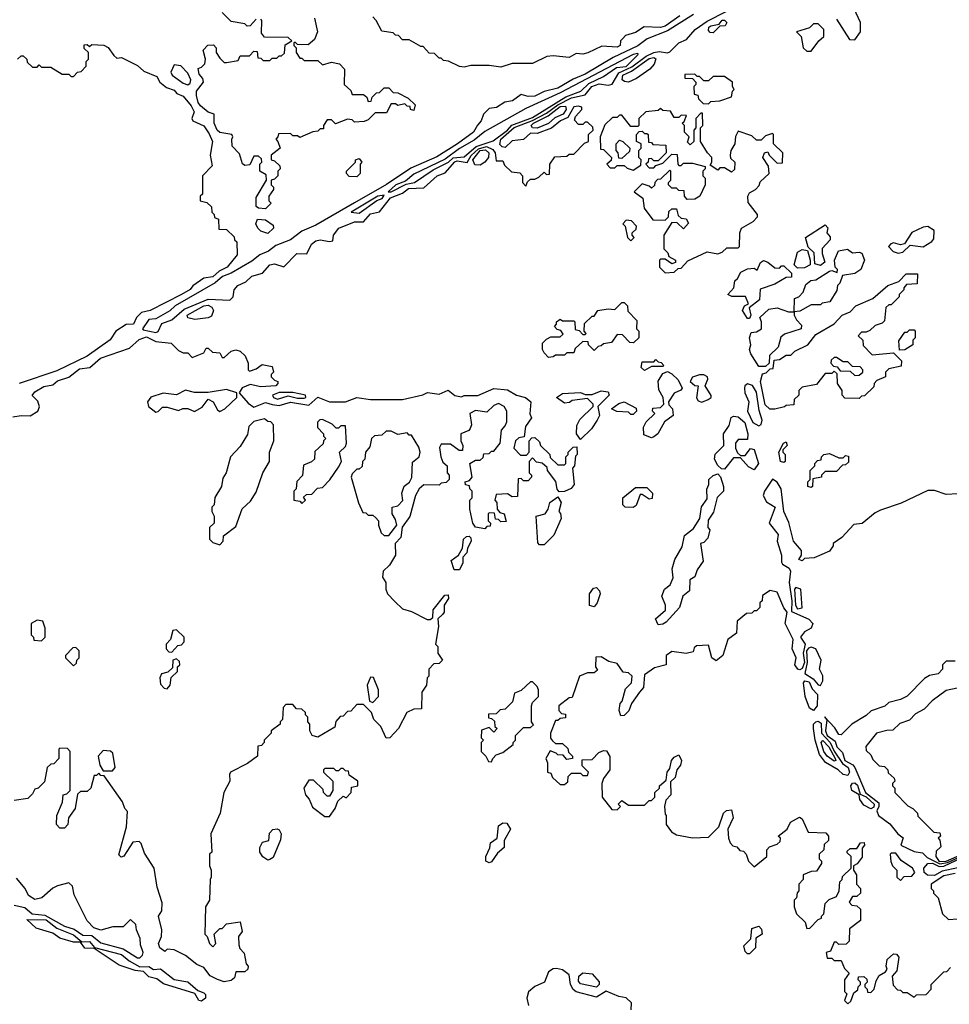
# Model space of a CAD drawing. Extents: x 2769579 to 2883812, y 684207 to 828660.
# Tile 222 of 256: x 2789839 to 2793909, y 769529 to 773838. Entities that reach past the tile are written whole.
import ezdxf

# ---------------------------------------------------------------- set-up
doc = ezdxf.new("R2010")
doc.units = 0

msp = doc.modelspace()

# ---------------------------------------------------------------- linework, layer by layer
at = {"layer": '0CON02XD'}
for points in [[(2790435, 772468.8), (2790445, 772473.3), (2790461.4, 772508.6), (2790505, 772523.8), (2790558.9, 772571.1), (2790665, 772614.3), (2790759.5, 772610.5), (2790774.2, 772625), (2790778, 772655), (2790793.8, 772675), (2790828.8, 772691.2), (2790855, 772715.8), (2790902, 772728), (2790934.6, 772765.4), (2790955, 772769.4), (2790995, 772756.7), (2791052.5, 772815), (2791096.4, 772813.6), (2791116.7, 772855), (2791135, 772870), (2791155, 772874), (2791195, 772866.7), (2791210, 772870), (2791212.5, 772895), (2791236.7, 772925), (2791305, 772953.8), (2791345, 772953.3), (2791375, 772988), (2791415, 772997.5), (2791462, 773058), (2791515, 773078.6), (2791541.3, 773098.7), (2791608.3, 773101.7), (2791667.5, 773155), (2791701.7, 773168.3), (2791745, 773215.5), (2791755, 773220), (2791797.6, 773212.4), (2791816.4, 773243.7), (2791847.5, 773272.5), (2791882.5, 773282.5), (2791910.3, 773270.3), (2791921.2, 773255), (2791925, 773220), (2791955, 773220), (2791961.7, 773201.7), (2791991.7, 773171.7), (2792028.3, 773168.3), (2792040, 773155), (2792040, 773125), (2792055, 773110), (2792061.7, 773128.3), (2792075, 773140), (2792095, 773140), (2792111.7, 773148.3), (2792135, 773170), (2792145, 773160), (2792158.3, 773161.7), (2792160, 773205), (2792181.7, 773238.3), (2792235, 773240), (2792245, 773250), (2792265, 773250), (2792311.7, 773298.3), (2792330, 773305), (2792330, 773335), (2792350, 773355), (2792348.3, 773368.3), (2792325, 773390), (2792315, 773390), (2792305, 773380), (2792285, 773380), (2792268.3, 773398.3), (2792272.5, 773415), (2792300, 773445), (2792300, 773455), (2792285, 773460), (2792265, 773456.2), (2792239.7, 773410.3), (2792207.5, 773395), (2792167.1, 773362.9), (2792105, 773339.2), (2792075, 773341.2), (2792045, 773314.2), (2791995, 773308), (2791965, 773278.8), (2791950.8, 773280.8), (2791941.9, 773291.9), (2791945.6, 773315), (2792003.9, 773366.1), (2792085, 773397.1), (2792145, 773429.2), (2792194.8, 773465.2), (2792254.7, 773495.3), (2792315, 773509.2), (2792344.7, 773545.3), (2792376.8, 773556.8), (2792415, 773551.2), (2792433.6, 773556.4), (2792462.9, 773605), (2792518.6, 773631.4), (2792581.8, 773678.2), (2792615, 773694.5), (2792638.6, 773698.6), (2792675, 773692.5), (2792685, 773697.5), (2792725, 773736.2), (2792758.8, 773751.2), (2792796.7, 773795), (2792848.9, 773831.1), (2793015, 773916)], [(2792789.1, 773860.9), (2792675, 773788.9), (2792585.8, 773754.2), (2792546.1, 773723.9), (2792436.9, 773673.1), (2792315, 773600), (2792262.2, 773577.8), (2792195, 773538.6), (2792135, 773523.3), (2792095, 773503.3), (2792065, 773502.5), (2792035, 773510), (2791997, 773483), (2791963, 773477), (2791927, 773453), (2791895, 773450), (2791870, 773425), (2791860, 773395), (2791843, 773377), (2791826.7, 773345), (2791756.2, 773295), (2791665, 773237.1), (2791551.5, 773188.5), (2791445, 773116.2), (2791305, 773036), (2791135, 772939.2), (2791075, 772912), (2791025.5, 772874.5), (2790960.3, 772849.7), (2790928.8, 772825), (2790890.8, 772809.2), (2790855, 772780.6), (2790765, 772728.1), (2790726.5, 772713.5), (2790695, 772685.7), (2790520, 772585), (2790495.8, 772564.2), (2790435, 772528.8), (2790404.4, 772525.6), (2790377.5, 772485), (2790380, 772480), (2790435, 772468.8)], [(2790875, 773840), (2790848.3, 773811.7), (2790835, 773810), (2790825, 773820), (2790765, 773830), (2790725, 773870)], [(2793495, 773750), (2793520, 773785), (2793520, 773825), (2793492.5, 773885)], [(2791221.7, 773381.7), (2791205, 773400), (2791185, 773400), (2791170, 773375), (2791170, 773360), (2791155, 773360), (2791145, 773350), (2791123, 773347), (2791065, 773322.5), (2791055, 773330), (2791035, 773330), (2791025, 773340), (2790971.7, 773338.3), (2790970, 773325), (2790960, 773315), (2790970, 773305), (2790980, 773275), (2790940, 773245), (2790940, 773225), (2790955, 773220), (2790978.3, 773198.3), (2790980, 773185), (2790970, 773175), (2790970, 773155), (2790955, 773140), (2790940, 773135), (2790940, 773115), (2790950, 773105), (2790950, 773095), (2790930, 773065), (2790930, 773045), (2790940, 773035), (2790915, 773010), (2790885, 773012.5), (2790875, 773020), (2790875, 773060), (2790920, 773135), (2790918.3, 773158.3), (2790890, 773175), (2790890, 773205), (2790900, 773215), (2790898.3, 773228.3), (2790885, 773240), (2790865, 773240), (2790847, 773203), (2790825, 773200), (2790815, 773207.5), (2790801.2, 773251.2), (2790770, 773285), (2790767.5, 773315), (2790772.5, 773325), (2790767.5, 773335), (2790715, 773344), (2790704.1, 773354.1), (2790691.2, 773385), (2790690, 773425), (2790665, 773433.3), (2790631.4, 773461.4), (2790621.2, 773475), (2790613.9, 773506.1), (2790613.8, 773525), (2790643.8, 773565), (2790640.7, 773580.7), (2790625, 773600), (2790620, 773625), (2790635, 773630), (2790650, 773645), (2790652.5, 773665), (2790642.5, 773705), (2790663, 773727), (2790688.3, 773728.3), (2790700, 773715), (2790700, 773695), (2790715, 773670), (2790735, 773650), (2790745, 773650), (2790795, 773660), (2790805, 773680), (2790845, 773680), (2790865, 773700), (2790878.3, 773698.3), (2790881.7, 773671.7), (2790895, 773670), (2790905, 773660), (2790935, 773660), (2790945, 773670), (2790965, 773670), (2790975, 773680), (2790985, 773680), (2790998.3, 773691.7), (2791001.7, 773728.3), (2791030, 773745), (2791015, 773760), (2790911.7, 773761.7), (2790898.3, 773778.3), (2790900, 773835), (2790895, 773840)], [(2791130, 773845), (2791142.5, 773785), (2791129.3, 773750.7), (2791101.7, 773728.3), (2791055, 773730), (2791045, 773740), (2791040, 773735), (2791040, 773725), (2791050, 773715), (2791050, 773695), (2791065, 773670), (2791075, 773670), (2791085, 773660), (2791145, 773660), (2791165, 773640), (2791205, 773652.5), (2791240, 773645), (2791261.7, 773621.7), (2791260, 773555), (2791288.3, 773528.3), (2791295, 773510), (2791345, 773510), (2791358.3, 773498.3), (2791365, 773480), (2791378.3, 773481.7), (2791381.7, 773498.3), (2791401.7, 773518.3), (2791415, 773520), (2791435, 773540), (2791455, 773540), (2791475, 773520), (2791495, 773517.5), (2791540, 773495), (2791570, 773465), (2791565, 773440), (2791550, 773445), (2791548.3, 773458.3), (2791535, 773460), (2791525, 773470), (2791495, 773462.5), (2791485, 773470), (2791465, 773470), (2791445, 773430), (2791395, 773430), (2791365, 773400), (2791347, 773393), (2791305, 773390), (2791295, 773400), (2791275, 773402.5), (2791221.7, 773381.7)], [(2792730, 773855), (2792665, 773810), (2792644.1, 773804.1), (2792573, 773807), (2792535, 773782.5), (2792491.7, 773768.3), (2792480, 773755), (2792470, 773745), (2792467.5, 773725), (2792455, 773717.5), (2792388.3, 773721.7), (2792327, 773693), (2792305, 773687.5), (2792275, 773690), (2792245, 773672.5), (2792175, 773680), (2792147, 773677), (2792085, 773646.7), (2791995, 773646.7), (2791945, 773630), (2791895, 773637.5), (2791815, 773637.5), (2791785, 773630), (2791765, 773632.5), (2791717, 773657), (2791695, 773660), (2791685, 773670), (2791675, 773670), (2791655, 773690), (2791631.7, 773691.7), (2791605, 773720), (2791595, 773720), (2791545, 773750), (2791515, 773750), (2791498.3, 773768.3), (2791485, 773770), (2791475, 773780), (2791425, 773787.5), (2791400, 773835), (2791385, 773850)], [(2792875, 773781.2), (2792862, 773782), (2792855, 773790), (2792856.7, 773805), (2792865, 773811.2), (2792901.7, 773818.3), (2792915, 773836), (2792925, 773836), (2792935.8, 773825.8), (2792928.3, 773811.7), (2792905, 773810), (2792875, 773781.2)], [(2793305, 773700), (2793337.5, 773745), (2793360, 773765), (2793360, 773795), (2793335, 773820), (2793315, 773820), (2793297, 773803), (2793240, 773785), (2793260, 773765), (2793270, 773715), (2793285, 773700), (2793305, 773700)], [(2793415, 773840), (2793471.7, 773751.7), (2793495, 773750)], [(2789830, 773665), (2789845, 773680), (2789855, 773680), (2789870, 773665), (2789871.7, 773651.7), (2789895, 773630), (2789915, 773630), (2789925, 773640), (2789935, 773630), (2789975, 773630), (2790025, 773600), (2790055, 773600), (2790065, 773590), (2790075, 773590), (2790091.7, 773608.3), (2790108.3, 773611.7), (2790130, 773635), (2790130, 773655), (2790140, 773665), (2790140, 773695), (2790121.7, 773711.7), (2790121.7, 773728.3), (2790135, 773730), (2790145, 773720), (2790155, 773730), (2790207, 773727), (2790226.4, 773716.4), (2790251.7, 773681.7), (2790265, 773670), (2790285, 773672.5), (2790355, 773637.5), (2790383, 773613), (2790440, 773590), (2790452.5, 773565), (2790481.7, 773541.7), (2790515, 773530), (2790527.5, 773515), (2790555, 773503.8), (2790590.5, 773460.5), (2790602.5, 773435), (2790593.3, 773405), (2790597.5, 773395), (2790645, 773373.8), (2790668.9, 773338.9), (2790683.3, 773305), (2790673.3, 773245), (2790681.7, 773198.3), (2790640, 773155), (2790640, 773075), (2790630, 773065), (2790630, 773045), (2790658.3, 773038.3), (2790678.3, 773018.3), (2790680, 772995), (2790690, 772985), (2790691.7, 772971.7), (2790710, 772965), (2790711.7, 772921.7), (2790745, 772920), (2790778.3, 772888.3), (2790780, 772875), (2790790, 772865), (2790791.7, 772808.3), (2790747.5, 772755), (2790712.7, 772737.3), (2790685, 772712), (2790645, 772706.7), (2790597, 772673), (2790585, 772657.5), (2790547.5, 772635), (2790410, 772565), (2790373, 772557), (2790350, 772535), (2790337.5, 772505), (2790305, 772503.8), (2790260, 772475), (2790235, 772436.2), (2790134.4, 772365.6), (2790001.7, 772301.7), (2789837.5, 772245)], [(2791465, 773084.2), (2791531.7, 773118.3), (2791567.5, 773125), (2791648.8, 773181.2), (2791716.2, 773215), (2791736.7, 773233.3), (2791785, 773238), (2791837.4, 773282.6), (2791912.4, 773307.6), (2791975, 773354.6), (2791993.8, 773376.2), (2792085, 773409.6), (2792229.8, 773500.2), (2792295.4, 773524.6), (2792330.9, 773559.1), (2792395, 773590), (2792451.7, 773628.3), (2792495, 773632.5), (2792547.5, 773685), (2792545, 773690), (2792525, 773685.8), (2792205, 773518.6), (2792055, 773448.6), (2791875, 773349.2), (2791829.1, 773310.9), (2791765, 773274.2), (2791702.3, 773227.7), (2791565, 773161.2), (2791528.3, 773131.7), (2791486.7, 773115), (2791452.5, 773085), (2791465, 773084.2)], [(2792505, 773564.3), (2792486.8, 773566.8), (2792477.5, 773575), (2792480, 773595), (2792517.7, 773612.3), (2792595, 773667.5), (2792615, 773672), (2792625, 773666.7), (2792616.6, 773643.4), (2792598.3, 773621.7), (2792539.7, 773580.3), (2792505, 773564.3)], [(2790575, 773553.3), (2790585, 773560), (2790588.8, 773575), (2790575, 773603.3), (2790545, 773636), (2790515, 773640), (2790501.2, 773608.8), (2790506.2, 773595), (2790555, 773560), (2790575, 773553.3)], [(2792855, 773470), (2792865, 773480), (2792905, 773482.5), (2792955, 773500), (2792960, 773525), (2792967.5, 773532.5), (2792960, 773545), (2792960, 773565), (2792925, 773590), (2792875, 773590), (2792855, 773570), (2792835, 773570), (2792815, 773590), (2792805, 773590), (2792795, 773600), (2792751.7, 773598.3), (2792751.7, 773581.7), (2792785, 773580), (2792800, 773565), (2792800, 773555), (2792790, 773545), (2792791.7, 773511.7), (2792808.3, 773508.3), (2792811.7, 773491.7), (2792831.7, 773471.7), (2792855, 773470)], [(2792105, 773362.5), (2792083.8, 773365), (2792078, 773375), (2792088.6, 773385), (2792152.8, 773417.2), (2792205, 773457.5), (2792229.3, 773459.3), (2792232.2, 773445), (2792219.2, 773425), (2792181.4, 773408.6), (2792155, 773383.1), (2792105, 773362.5)], [(2792665, 772730), (2792705, 772732.5), (2792721.7, 772748.3), (2792735, 772750), (2792765, 772782.5), (2792848.3, 772821.7), (2792895, 772812.5), (2792915, 772820), (2792935, 772840), (2792985, 772840), (2792990, 772845), (2792992.5, 772905), (2793000, 772925), (2793050, 772955), (2793070, 772975), (2793070, 772985), (2793028.3, 773038.3), (2793027.5, 773065), (2793035, 773080), (2793060, 773095), (2793077, 773113), (2793081.7, 773128.3), (2793120, 773165), (2793117, 773197), (2793092.5, 773235), (2793100, 773255), (2793115, 773260), (2793120, 773245), (2793155, 773210), (2793178.3, 773211.7), (2793180, 773255), (2793140, 773295), (2793140, 773335), (2793135, 773340), (2793105, 773330), (2793085, 773310), (2793065, 773310), (2793045, 773330), (2792985, 773350), (2792973, 773327), (2792970, 773295), (2792952.5, 773265), (2792950, 773245), (2792951.7, 773231.7), (2792970, 773215), (2792968.3, 773181.7), (2792955, 773170), (2792925, 773190), (2792905, 773190), (2792895, 773180), (2792861.7, 773201.7), (2792870, 773215), (2792870, 773235), (2792850, 773255), (2792820, 773305), (2792820, 773365), (2792830, 773375), (2792828.3, 773428.3), (2792821.7, 773428.3), (2792800, 773405), (2792800, 773365), (2792790, 773355), (2792790, 773305), (2792775, 773290), (2792762.5, 773302.5), (2792770, 773325), (2792750, 773345), (2792750, 773375), (2792740, 773385), (2792748.3, 773391.7), (2792758.3, 773418.3), (2792735, 773420), (2792725, 773410), (2792705, 773410), (2792688.3, 773438.3), (2792655, 773440), (2792645, 773450), (2792635, 773440), (2792580, 773435), (2792550, 773405), (2792550, 773375), (2792545, 773370), (2792515, 773370), (2792475, 773420), (2792465, 773420), (2792455, 773410), (2792435, 773410), (2792401.7, 773378.3), (2792380, 773325), (2792381.7, 773271.7), (2792395, 773270), (2792430, 773235), (2792428.3, 773221.7), (2792410, 773205), (2792425, 773190), (2792445, 773190), (2792455, 773200), (2792485, 773200), (2792498.3, 773188.3), (2792525, 773180), (2792558.3, 773201.7), (2792560, 773225), (2792550, 773235), (2792550, 773265), (2792560, 773275), (2792560, 773295), (2792540, 773305), (2792540, 773335), (2792551.7, 773348.3), (2792565, 773350), (2792575, 773340), (2792585, 773340), (2792590, 773335), (2792591.7, 773301.7), (2792605, 773300), (2792611.7, 773291.7), (2792668.3, 773288.3), (2792670, 773255), (2792635, 773220), (2792615, 773220), (2792605, 773230), (2792591.7, 773228.3), (2792590, 773215), (2792580, 773205), (2792595, 773190), (2792615, 773190), (2792625, 773200), (2792655, 773210), (2792695, 773250), (2792718.3, 773248.3), (2792720, 773205), (2792725, 773200), (2792735, 773200), (2792745, 773210), (2792785, 773210), (2792840, 773195), (2792840, 773185), (2792830, 773175), (2792830, 773155), (2792840, 773145), (2792840, 773115), (2792817.5, 773065), (2792795, 773052.5), (2792761.7, 773051.7), (2792750, 773065), (2792748.3, 773088.3), (2792725, 773090), (2792715, 773100), (2792695, 773100), (2792680, 773115), (2792680, 773125), (2792690, 773135), (2792690, 773175), (2792685, 773180), (2792645, 773140), (2792631.7, 773138.3), (2792620, 773125), (2792618.3, 773111.7), (2792605, 773100), (2792595, 773110), (2792565, 773120), (2792530, 773085), (2792567, 773057), (2792573, 773013), (2792611.7, 772961.7), (2792665, 772960), (2792680, 772975), (2792681.7, 772998.3), (2792695, 773010), (2792715, 773010), (2792721.7, 772981.7), (2792735, 772970), (2792756.4, 772966.4), (2792767, 772947), (2792745, 772922.5), (2792718.3, 772948.3), (2792695, 772950), (2792660, 772895), (2792660, 772835), (2792677, 772817), (2792681.7, 772801.7), (2792710, 772785), (2792710, 772775), (2792695, 772770), (2792665, 772790), (2792645, 772790), (2792640, 772785), (2792640, 772755), (2792665, 772730)], [(2792475, 773230), (2792461.7, 773231.7), (2792460, 773255), (2792450, 773265), (2792450, 773295), (2792465, 773310), (2792480, 773305), (2792510, 773275), (2792508.3, 773261.7), (2792475, 773230)], [(2791855, 773200.8), (2791832.5, 773202.5), (2791823.6, 773225), (2791854.6, 773265), (2791878.2, 773268.2), (2791893.3, 773255), (2791891.1, 773235), (2791876.3, 773213.7), (2791855, 773200.8)], [(2791315, 773150), (2791281.7, 773151.7), (2791270, 773165), (2791270, 773175), (2791310, 773215), (2791310, 773225), (2791325, 773230), (2791337.5, 773215), (2791330, 773205), (2791330, 773165), (2791315, 773150)], [(2791325, 772991.2), (2791403, 773047), (2791426.7, 773055), (2791435, 773070), (2791407.5, 773065), (2791290, 772995), (2791325, 772991.2)], [(2790925, 772902.5), (2790895, 772912.5), (2790882.5, 772925), (2790872.5, 772945), (2790880, 772965), (2790915, 772962.5), (2790948.3, 772938.3), (2790950, 772925), (2790925, 772902.5)], [(2792515, 772870), (2792530, 772885), (2792520, 772895), (2792520, 772905), (2792538.3, 772921.7), (2792540, 772935), (2792518.3, 772958.3), (2792495, 772960), (2792480, 772945), (2792490, 772935), (2792500, 772885), (2792515, 772870)], [(2793345, 772762.5), (2793320, 772770), (2793317, 772817), (2793291.7, 772841.7), (2793280, 772885), (2793365, 772940), (2793377.5, 772927.5), (2793372.5, 772905), (2793387, 772887), (2793387.5, 772875), (2793353, 772837), (2793352.5, 772815), (2793363.6, 772776.4), (2793345, 772762.5)], [(2793685, 772816.2), (2793705, 772820), (2793738.3, 772851.7), (2793795, 772844), (2793833, 772867), (2793841.7, 772878.3), (2793842.5, 772915), (2793815, 772932.5), (2793795, 772930), (2793745, 772906.2), (2793712.5, 772857.5), (2793695, 772853.3), (2793665, 772862), (2793652.7, 772857.3), (2793643.3, 772845), (2793663.2, 772823.2), (2793685, 772816.2)], [(2793230, 772560), (2793231.7, 772618.3), (2793250, 772625), (2793270, 772645), (2793281.7, 772678.3), (2793303, 772697), (2793325, 772700), (2793385, 772737.5), (2793395, 772740), (2793418.3, 772731.7), (2793420, 772745), (2793410, 772755), (2793406.7, 772785), (2793424.1, 772825.9), (2793463, 772833), (2793485, 772817.5), (2793515, 772821.2), (2793525.7, 772815.7), (2793537.5, 772785), (2793522.5, 772745), (2793495, 772727.5), (2793441.7, 772718.3), (2793430, 772685), (2793420, 772675), (2793417, 772653), (2793386.4, 772603.6), (2793353, 772597), (2793345, 772590), (2793305, 772590), (2793255, 772562.5), (2793230, 772560)], [(2793245, 772750), (2793230, 772765), (2793245, 772820), (2793265, 772832.5), (2793288.3, 772828.3), (2793300, 772785), (2793300, 772765), (2793275, 772752.5), (2793245, 772750)], [(2793035, 772530), (2793025, 772530), (2793004.2, 772565), (2793012.5, 772585), (2793030, 772595), (2793016.4, 772626.4), (2792957, 772627), (2792940, 772635), (2792966.1, 772663.9), (2792970, 772695), (2792982.5, 772705), (2792997, 772733), (2793025, 772747.5), (2793055, 772750), (2793068.3, 772741.7), (2793082.5, 772775), (2793095, 772783.3), (2793115, 772776.2), (2793145, 772752.5), (2793165, 772750), (2793175, 772760), (2793185, 772760), (2793218.3, 772728.3), (2793218.3, 772711.7), (2793195, 772710), (2793145, 772680), (2793081.7, 772658.3), (2793077.5, 772612.5), (2793032.5, 772577.5), (2793040, 772545), (2793035, 772530)], [(2793123, 772133), (2793102.3, 772152.3), (2793082.5, 772255), (2793091.7, 772288.3), (2793107, 772293), (2793125, 772310), (2793138.3, 772311.7), (2793141.7, 772348.3), (2793165, 772350), (2793195, 772370), (2793215, 772370), (2793233, 772387), (2793290, 772415), (2793325, 772460), (2793405, 772507.5), (2793440, 772545), (2793475, 772560), (2793500, 772585), (2793575, 772617.5), (2793640, 772675), (2793688.3, 772691.7), (2793720, 772725), (2793770, 772725), (2793768.3, 772681.7), (2793721.7, 772678.3), (2793710, 772665), (2793710, 772655), (2793690, 772635), (2793690, 772625), (2793655, 772590), (2793645, 772590), (2793631.7, 772578.3), (2793625, 772520), (2793615, 772510), (2793585, 772500), (2793561.7, 772478.3), (2793545, 772470), (2793525, 772470), (2793510, 772455), (2793530, 772435), (2793531.7, 772411.7), (2793571.7, 772371.7), (2793665, 772380), (2793700, 772345), (2793698.3, 772321.7), (2793645, 772310), (2793630, 772295), (2793630, 772275), (2793591.7, 772258.3), (2793580, 772245), (2793578.3, 772231.7), (2793538.3, 772191.7), (2793525, 772190), (2793515, 772180), (2793451.7, 772181.7), (2793440, 772195), (2793440, 772215), (2793420, 772245), (2793418.3, 772288.3), (2793405, 772300), (2793395, 772290), (2793365, 772290), (2793328.3, 772241.7), (2793265, 772230), (2793250, 772215), (2793250, 772195), (2793230, 772175), (2793228.3, 772151.7), (2793195, 772150), (2793187, 772143), (2793145, 772133.3), (2793123, 772133)], [(2790606.4, 772526.4), (2790575, 772533.3), (2790572.5, 772545), (2790644.7, 772585.3), (2790665, 772588.1), (2790680, 772580), (2790688, 772565), (2790679.2, 772540.8), (2790665, 772533.3), (2790606.4, 772526.4)], [(2792155, 772360), (2792135, 772380), (2792127.5, 772395), (2792128.3, 772421.7), (2792145, 772440), (2792165, 772450), (2792205, 772450), (2792218.3, 772461.7), (2792208.3, 772478.3), (2792191.7, 772481.7), (2792180, 772495), (2792190, 772505), (2792190, 772515), (2792205, 772527.5), (2792215, 772520), (2792265, 772520), (2792270, 772515), (2792271.7, 772481.7), (2792288.3, 772478.3), (2792305, 772460), (2792315, 772460), (2792320, 772465), (2792310, 772475), (2792311.7, 772508.3), (2792345, 772540), (2792355, 772540), (2792370, 772565), (2792415, 772572.5), (2792445, 772570), (2792475, 772600), (2792485, 772600), (2792500, 772585), (2792501.7, 772561.7), (2792541.7, 772521.7), (2792540, 772485), (2792550, 772475), (2792550, 772445), (2792527, 772423), (2792510, 772425), (2792478.3, 772458.3), (2792455, 772460), (2792430, 772425), (2792395, 772420), (2792385, 772410), (2792371.7, 772408.3), (2792355, 772390), (2792330, 772415), (2792328.3, 772428.3), (2792305, 772430), (2792271.7, 772398.3), (2792265, 772380), (2792235, 772380), (2792225, 772370), (2792185, 772370), (2792175, 772362.5), (2792155, 772360)], [(2793105, 772320), (2793075, 772320), (2793040, 772375), (2793034, 772395), (2793040, 772415), (2793033.8, 772446.2), (2793041.7, 772468.3), (2793065, 772472.5), (2793087.5, 772485), (2793087.5, 772515), (2793080, 772535), (2793118.3, 772571.7), (2793155, 772576.7), (2793205, 772560), (2793230, 772560), (2793230, 772545), (2793240, 772525), (2793261.7, 772501.7), (2793260, 772485), (2793188.3, 772461.7), (2793171.7, 772448.3), (2793160, 772405), (2793121.7, 772368.3), (2793120, 772335), (2793105, 772320)], [(2793691.7, 772391.7), (2793688.3, 772431.7), (2793715, 772470), (2793725, 772470), (2793735, 772480), (2793755, 772480), (2793760, 772475), (2793760, 772445), (2793750, 772435), (2793750, 772415), (2793715, 772392.5), (2793691.7, 772391.7)], [(2789809.2, 772099.2), (2789845, 772106), (2789885, 772104.2), (2789918.8, 772125), (2789926.1, 772143.9), (2789918.3, 772168.3), (2789893.6, 772193.6), (2789905, 772208.8), (2789945, 772231.9), (2789985, 772240), (2790005, 772257.5), (2790055, 772273.8), (2790100.5, 772309.5), (2790146.7, 772315), (2790193.2, 772356.8), (2790319.5, 772400.5), (2790362, 772438), (2790395, 772450), (2790435, 772428.8), (2790501.7, 772421.7), (2790535, 772390), (2790555, 772380), (2790575, 772380), (2790595, 772360), (2790645, 772380), (2790655, 772400), (2790665, 772400), (2790683, 772383), (2790715, 772380), (2790725, 772360), (2790735, 772360), (2790765, 772387.5), (2790785, 772392.5), (2790805, 772387.5), (2790827, 772367), (2790840, 772335), (2790840, 772305), (2790845, 772300), (2790875, 772310), (2790900.7, 772329.3), (2790945, 772320), (2790950, 772295), (2790940, 772285), (2790940, 772275), (2790955, 772260), (2790970, 772255), (2790970, 772245), (2790960, 772235), (2790895, 772231.2), (2790848.3, 772241.7), (2790813.9, 772226.1), (2790800, 772205), (2790839.3, 772159.3), (2790865, 772142), (2790915, 772162), (2790945, 772154), (2790975, 772149.2), (2791025, 772164.2), (2791105, 772151.2), (2791145, 772185.8), (2791195, 772165.8), (2791265, 772165.8), (2791315, 772183.8), (2791375, 772176), (2791515, 772176.2), (2791604, 772196), (2791625, 772206.7), (2791675, 772198.8), (2791715, 772216.7), (2791745, 772193.8), (2791773, 772187), (2791785, 772192.5), (2791845, 772193.3), (2791915, 772223.3), (2791975, 772217.5), (2792014, 772194), (2792054.3, 772184.3), (2792077.5, 772165), (2792072.5, 772112.5), (2792080, 772095), (2792053, 772057), (2792048.3, 772011.7), (2792025, 772007.5), (2792010, 771995), (2792003, 771963), (2792031.7, 771931.7), (2792058.3, 771931.7), (2792070, 771945), (2792070, 771995), (2792081.7, 772008.3), (2792095, 772010), (2792115, 771990), (2792120, 771975), (2792160, 771935), (2792161.7, 771921.7), (2792195, 771890), (2792225, 771890), (2792230, 771895), (2792230, 771925), (2792240, 771935), (2792240, 771945), (2792263, 771967), (2792278.3, 771968.3), (2792280, 771935), (2792273, 771927), (2792267.5, 771885), (2792260, 771875), (2792266.4, 771803.6), (2792253.6, 771786.4), (2792225, 771772.5), (2792201.7, 771771.7), (2792193, 771783), (2792186.7, 771816.7), (2792150, 771865), (2792148.3, 771878.3), (2792127, 771897), (2792101.7, 771901.7), (2792085, 771920), (2792070, 771905), (2792070, 771855), (2792080, 771845), (2792080, 771835), (2792065, 771820), (2792045, 771820), (2792035, 771830), (2792021.7, 771828.3), (2792018.3, 771751.7), (2791995, 771750), (2791975, 771762.5), (2791925, 771760), (2791920, 771735), (2791927.5, 771725)], [(2792575, 772302.5), (2792560, 772315), (2792565, 772340), (2792615, 772340), (2792625, 772350), (2792635, 772340), (2792648.3, 772338.3), (2792660, 772325), (2792655, 772320), (2792605, 772320), (2792575, 772302.5)], [(2793495, 772280), (2793515, 772282.5), (2793530, 772295), (2793530, 772305), (2793518.3, 772318.3), (2793485, 772320), (2793465, 772340), (2793445, 772340), (2793415, 772360), (2793405, 772360), (2793391.7, 772348.3), (2793390, 772335), (2793401.7, 772321.7), (2793418.3, 772318.3), (2793431.7, 772301.7), (2793475, 772300), (2793495, 772280)], [(2792605, 772007.5), (2792571.7, 772021.7), (2792570, 772055), (2792581.7, 772078.3), (2792620, 772115), (2792610, 772125), (2792611.7, 772138.3), (2792645, 772140), (2792660, 772155), (2792656.7, 772185), (2792637.7, 772217.7), (2792634.1, 772255.9), (2792655, 772290), (2792675, 772297.5), (2792695, 772287.5), (2792721.7, 772261.7), (2792740, 772225), (2792733.8, 772216.2), (2792705, 772203.8), (2792680, 772165), (2792681.7, 772151.7), (2792697.5, 772135), (2792700, 772105), (2792661.7, 772078.3), (2792632.5, 772025), (2792615, 772012.5), (2792605, 772007.5)], [(2792825, 772164), (2792853.3, 772175), (2792866.7, 772185), (2792866.4, 772193.6), (2792840, 772235), (2792852.5, 772265), (2792850, 772275), (2792835, 772283.3), (2792815, 772283.8), (2792785, 772273.3), (2792774, 772255), (2792795, 772237.5), (2792810, 772235), (2792802.5, 772182.5), (2792810, 772170), (2792825, 772164)], [(2790435, 772120), (2790445, 772122.5), (2790465, 772142.5), (2790485, 772142.5), (2790535, 772127.5), (2790553.9, 772136.1), (2790575, 772136), (2790605, 772123.3), (2790637.8, 772142.2), (2790665, 772177.5), (2790685.9, 772165.9), (2790705, 772130), (2790715, 772122.5), (2790737.5, 772135), (2790790, 772185), (2790790, 772205), (2790745, 772220), (2790665, 772206.7), (2790605, 772206.2), (2790565, 772216.7), (2790525, 772196.7), (2790467, 772203), (2790413.9, 772186.1), (2790398.8, 772165), (2790403.3, 772145), (2790435, 772120)], [(2793075, 772060), (2793085, 772066.2), (2793089.4, 772085), (2793076.8, 772126.8), (2793065, 772207.5), (2793047.3, 772237.3), (2793025, 772243.8), (2793014.2, 772235.8), (2793012, 772225), (2793014.2, 772205), (2793031.9, 772165), (2793026.1, 772123.9), (2793048.6, 772075), (2793075, 772060)], [(2790967.7, 772177.7), (2791015, 772191.2), (2791055, 772180.8), (2791085, 772181.2), (2791092.5, 772185), (2791090, 772195), (2791035, 772205.7), (2790975, 772205.6), (2790946.7, 772195), (2790950, 772185), (2790967.7, 772177.7)], [(2792295, 772000), (2792277.5, 772025), (2792278.3, 772061.7), (2792291.7, 772088.3), (2792350, 772145), (2792350, 772155), (2792325, 772180), (2792258.3, 772171.7), (2792247, 772163), (2792225, 772160), (2792190, 772185), (2792215, 772202.5), (2792295, 772206.2), (2792315, 772197.5), (2792345, 772197.5), (2792385, 772214.2), (2792415, 772208.8), (2792420, 772195), (2792370, 772145), (2792377.5, 772105), (2792367.5, 772085), (2792343, 772047), (2792295, 772000)], [(2791927.5, 771725), (2791930, 771695), (2791941.7, 771681.7), (2791960, 771675), (2791968.3, 771641.7), (2791945, 771640), (2791935, 771650), (2791921.7, 771651.7), (2791918.3, 771678.3), (2791895, 771680), (2791890, 771675), (2791890, 771645), (2791900, 771635), (2791898.3, 771621.7), (2791885, 771620), (2791875, 771610), (2791835, 771617.5), (2791822.5, 771635), (2791810, 771695), (2791810, 771735), (2791820, 771745), (2791820, 771775), (2791810, 771785), (2791808.3, 771798.3), (2791791.7, 771801.7), (2791790, 771815), (2791808.3, 771821.7), (2791820, 771835), (2791810, 771895), (2791835, 771910), (2791855, 771910), (2791868.3, 771921.7), (2791871.7, 771938.3), (2791895, 771940), (2791905, 771950), (2791915, 771950), (2791942.5, 771985), (2791948.3, 772041.7), (2791965, 772060), (2791971.7, 772078.3), (2791972.5, 772125), (2791960, 772145), (2791935, 772157.5), (2791915, 772150), (2791885, 772120), (2791835, 772127.5), (2791810, 772115), (2791817.5, 772065), (2791811.7, 772048.3), (2791805, 772040), (2791770, 772025), (2791770, 771995), (2791780, 771975), (2791778.3, 771951.7), (2791763, 771953), (2791725, 771980), (2791685, 771980), (2791677.5, 771965), (2791682.5, 771925), (2791691.7, 771901.7), (2791710, 771885), (2791710, 771855), (2791720, 771845), (2791720, 771825), (2791707, 771813), (2791685, 771810), (2791675, 771800), (2791608.3, 771801.7), (2791587.5, 771785), (2791572.5, 771755), (2791547.1, 771662.9), (2791513, 771617), (2791507.7, 771572.3), (2791482.5, 771545), (2791483.8, 771495), (2791458.8, 771451.2), (2791430, 771425), (2791428.3, 771398.3), (2791442.5, 771375), (2791442.5, 771345), (2791450, 771325), (2791481.7, 771291.7), (2791515, 771260), (2791555, 771247.5), (2791623, 771213), (2791637, 771213), (2791648.3, 771221.7), (2791650, 771255), (2791700.7, 771319.3), (2791715, 771320), (2791716.7, 771305), (2791697.5, 771275), (2791697.5, 771245), (2791690, 771235), (2791670, 771215), (2791672.5, 771182.5), (2791660, 771105), (2791670, 771095), (2791670, 771065), (2791690, 771035), (2791675, 771020), (2791651.7, 771018.3), (2791630, 770995), (2791630, 770965), (2791623, 770957), (2791620, 770925), (2791600, 770895), (2791598.3, 770821.7), (2791565, 770820), (2791533.6, 770806.4), (2791497.5, 770735), (2791460, 770695), (2791443.3, 770693.3), (2791420, 770745), (2791390, 770775), (2791380, 770805), (2791345, 770840), (2791315, 770840), (2791288.3, 770811.7), (2791275, 770810), (2791255, 770790), (2791241.7, 770788.3), (2791223, 770767), (2791218.3, 770741.7), (2791145, 770697.5), (2791120, 770705), (2791110, 770725), (2791110, 770755), (2791100, 770765), (2791100, 770785), (2791090, 770795), (2791090, 770805), (2791075, 770820), (2791051.7, 770821.7), (2791035, 770840), (2791005, 770840), (2790993, 770827), (2790990, 770775), (2790980, 770765), (2790980, 770755), (2790940, 770725), (2790940, 770715), (2790910, 770685), (2790910, 770675), (2790898.3, 770661.7), (2790881.7, 770658.3), (2790880, 770615), (2790837, 770583), (2790762.5, 770545), (2790757.5, 770535), (2790758.8, 770505), (2790732.5, 770455), (2790717.5, 770365), (2790676.7, 770275), (2790680, 770195), (2790670, 770185), (2790670, 770135), (2790677.5, 770115), (2790677.5, 770085), (2790672.5, 770075), (2790670, 769985), (2790652.5, 769955), (2790650, 769835), (2790660, 769825), (2790670, 769795), (2790685, 769780), (2790697.5, 769795), (2790690, 769835), (2790715, 769860), (2790725, 769860), (2790745, 769880), (2790805, 769890), (2790813, 769847), (2790797.5, 769825), (2790798.3, 769788.3), (2790803, 769773), (2790821.7, 769751.7), (2790830, 769705), (2790840, 769695), (2790838.3, 769681.7), (2790825, 769670), (2790785, 769670), (2790780, 769645), (2790765, 769632.5)], [(2792525, 772110), (2792515, 772110), (2792505, 772120), (2792453, 772123), (2792430, 772135), (2792461.7, 772158.3), (2792486.1, 772166.1), (2792538.3, 772138.3), (2792540, 772125), (2792525, 772110)], [(2790715, 771540), (2790730, 771555), (2790731.7, 771578.3), (2790785, 771620), (2790813, 771697), (2790849.3, 771730.7), (2790875, 771770), (2790903.3, 771855), (2790933.3, 771905), (2790933.3, 771945), (2790952.5, 771995), (2790950, 772065), (2790938.3, 772078.3), (2790925, 772080), (2790911.7, 772091.7), (2790865, 772080), (2790843, 772057), (2790837, 772023), (2790805, 771970), (2790762.5, 771925), (2790742.5, 771855), (2790728.3, 771831.7), (2790722.5, 771795), (2790693, 771747), (2790690, 771715), (2790680, 771705), (2790680, 771685), (2790690, 771665), (2790690, 771635), (2790670, 771615), (2790670, 771565), (2790685, 771550), (2790715, 771540)], [(2793055, 771867.5), (2793030.7, 771880.7), (2792995, 771920), (2792965, 771920), (2792925, 771870), (2792911.7, 771871.7), (2792895, 771887.5), (2792881.2, 771915), (2792884.2, 771935.8), (2792922.5, 771975), (2792920, 772025), (2792945, 772062.5), (2792953.8, 772096.2), (2792965, 772103.3), (2792985, 772100), (2793013.8, 772075), (2793027.5, 772025), (2793025, 772000), (2792985, 772000), (2792973.3, 771985), (2792973, 771963), (2792981.7, 771941.7), (2792995, 771930), (2793015, 771930), (2793038.3, 771961.7), (2793055, 771956.7), (2793073.3, 771895), (2793055, 771867.5)], [(2791075, 771720), (2791090, 771735), (2791081.7, 771748.3), (2791095, 771760), (2791118.3, 771761.7), (2791142.5, 771787.5), (2791165, 771790), (2791196.4, 771823.6), (2791235, 771880), (2791247.5, 771905), (2791240, 771945), (2791265, 771970), (2791270, 771985), (2791265, 772060), (2791245, 772060), (2791235, 772050), (2791225, 772050), (2791207, 772067), (2791165, 772087.5), (2791153, 772087), (2791143, 772077), (2791143, 772053), (2791170, 772025), (2791170, 772015), (2791180, 772005), (2791170, 771995), (2791168.3, 771981.7), (2791131.7, 771948.3), (2791130, 771915), (2791117, 771903), (2791081.7, 771888.3), (2791077, 771843), (2791053, 771817), (2791050, 771785), (2791040, 771775), (2791040, 771735), (2791065, 771730), (2791075, 771720)], [(2791455, 771580), (2791490, 771625), (2791485, 771650), (2791470, 771675), (2791470, 771705), (2791495, 771710), (2791517, 771733), (2791512.5, 771765), (2791523, 771797), (2791546.4, 771813.6), (2791556.4, 771833.6), (2791558.3, 771901.7), (2791587.5, 771925), (2791592.5, 771945), (2791586.7, 771966.7), (2791555, 772020), (2791545, 772020), (2791535, 772030), (2791495, 772022.5), (2791465, 772037.5), (2791443, 772037), (2791425, 772020), (2791393, 772017), (2791380, 772005), (2791371.7, 771968.3), (2791352.5, 771945), (2791350, 771915), (2791340, 771905), (2791338.3, 771881.7), (2791325, 771870), (2791315, 771870), (2791295, 771850), (2791290, 771835), (2791323, 771723), (2791341.7, 771681.7), (2791355, 771680), (2791365, 771670), (2791385, 771670), (2791398.3, 771658.3), (2791410, 771645), (2791410, 771625), (2791421.7, 771591.7), (2791435, 771580), (2791455, 771580)], [(2793185, 771900), (2793170, 771905), (2793162.5, 771945), (2793182.5, 771985), (2793195, 771990), (2793200, 771975), (2793180, 771955), (2793180, 771945), (2793190, 771935), (2793190, 771905), (2793185, 771900)], [(2793305, 771790), (2793290, 771795), (2793290, 771815), (2793300, 771825), (2793300, 771865), (2793320, 771885), (2793320, 771895), (2793331.7, 771908.3), (2793348.3, 771911.7), (2793350, 771925), (2793360, 771935), (2793385, 771940), (2793425, 771920), (2793445, 771920), (2793455, 771930), (2793468.3, 771928.3), (2793468.3, 771901.7), (2793455, 771890), (2793441.7, 771888.3), (2793415, 771860), (2793365, 771860), (2793350, 771845), (2793350, 771835), (2793311.7, 771828.3), (2793310, 771795), (2793305, 771790)], [(2792635, 771190), (2792622.5, 771215), (2792666.4, 771253.6), (2792666.7, 771275), (2792650, 771315), (2792662.5, 771345), (2792686.7, 771365), (2792700, 771395), (2792696.2, 771435), (2792707.5, 771475), (2792739.5, 771530.5), (2792749.5, 771580.5), (2792789.5, 771610.5), (2792817.5, 771655), (2792824.2, 771705.8), (2792849.3, 771740.7), (2792847, 771783), (2792856.4, 771803.6), (2792856.7, 771825), (2792875, 771843.3), (2792895, 771850), (2792907, 771837), (2792920, 771795), (2792920, 771775), (2792893, 771747), (2792877, 771683), (2792853, 771647), (2792852.5, 771615), (2792860, 771605), (2792851.7, 771568.3), (2792835, 771550), (2792820, 771545), (2792831.7, 771468.3), (2792805, 771430), (2792795, 771400), (2792773, 771387), (2792771.7, 771338.3), (2792742.5, 771315), (2792727.5, 771265), (2792669.3, 771200.7), (2792655, 771192.5), (2792635, 771190)], [(2793947, 771763), (2793895, 771760), (2793845, 771777.5), (2793815, 771777.5), (2793698.8, 771721.2), (2793608.3, 771691.7), (2793585, 771680), (2793527, 771633), (2793491.7, 771628.3), (2793438.3, 771571.7), (2793400, 771545), (2793400, 771535), (2793385, 771512.5), (2793317, 771483), (2793275, 771480), (2793265, 771470), (2793250, 771475), (2793262.5, 771495), (2793262.5, 771515), (2793226.7, 771555), (2793206.7, 771636.7), (2793184, 771685), (2793172.5, 771785), (2793155, 771814), (2793135, 771827.5), (2793099.4, 771775), (2793094.4, 771755), (2793108.4, 771728.4), (2793146.2, 771705), (2793120.8, 771635), (2793159.2, 771585), (2793155.8, 771555), (2793173.8, 771495), (2793174.2, 771464.2), (2793178.8, 771455), (2793207.9, 771437.9), (2793214.5, 771425), (2793207.5, 771375), (2793220, 771295), (2793218, 771248), (2793294.2, 771214.2), (2793311.2, 771195), (2793303.8, 771175), (2793275, 771158.8), (2793257.7, 771135), (2793278, 771105), (2793269.2, 771065), (2793275.3, 771025), (2793265, 770998.6), (2793255, 770992.9), (2793245.7, 770995.7), (2793233.3, 771015), (2793238.8, 771045), (2793221.4, 771085), (2793225.6, 771125), (2793190.8, 771195), (2793200, 771245), (2793184.3, 771264.3), (2793155, 771332.5), (2793125, 771340), (2793091.7, 771318.3), (2793090, 771295), (2793080, 771285), (2793080, 771265), (2793065, 771250), (2793055, 771250), (2793045, 771240), (2793021.7, 771238.3), (2792980, 771205), (2792977, 771153), (2792940, 771125), (2792917.5, 771055), (2792888.3, 771031.7), (2792870, 771045), (2792855, 771100), (2792803, 771097), (2792791.7, 771088.3), (2792788.3, 771071.7), (2792756.4, 771063.6), (2792695, 771072.5), (2792670, 771055), (2792670, 771015), (2792618.3, 771001.7), (2792575, 770970), (2792570, 770915), (2792552.5, 770895), (2792517.5, 770845), (2792506.4, 770813.6), (2792485, 770792.5), (2792471.7, 770791.7), (2792463.3, 770815), (2792467.5, 770845), (2792477.5, 770855), (2792491.2, 770908.8), (2792517.5, 770935), (2792520, 770965), (2792505, 770980), (2792481.7, 770981.7), (2792455, 771020), (2792418.3, 771028.3), (2792385, 771050), (2792361.7, 771048.3), (2792360, 771005), (2792368.3, 770991.7), (2792355, 770980), (2792325, 770980), (2792290, 770965), (2792258.3, 770871.7), (2792245, 770870), (2792200, 770835), (2792200, 770815), (2792211.7, 770801.7), (2792228.3, 770798.3), (2792228.3, 770781.7), (2792205, 770780), (2792195, 770770), (2792185, 770770), (2792162.5, 770715), (2792163, 770693), (2792171.7, 770681.7), (2792185, 770670), (2792215, 770670), (2792238.3, 770648.3), (2792241.7, 770631.7), (2792260, 770615), (2792260, 770605), (2792235, 770600), (2792218.3, 770618.3), (2792195, 770620), (2792188.3, 770628.3), (2792161.7, 770638.3), (2792142.5, 770605), (2792150, 770585), (2792150, 770545), (2792165, 770540), (2792171.7, 770521.7), (2792205, 770490), (2792225, 770490), (2792238.3, 770501.7), (2792240, 770525), (2792255, 770540), (2792295, 770540), (2792305, 770530), (2792325, 770530), (2792330, 770545), (2792301.7, 770571.7), (2792301.7, 770598.3), (2792345, 770600), (2792375, 770630), (2792395, 770640), (2792408.3, 770638.3), (2792423, 770613), (2792422.5, 770555), (2792395, 770517.5), (2792387.5, 770495), (2792390, 770435), (2792431.7, 770381.7), (2792455, 770380), (2792470, 770395), (2792460, 770405), (2792475, 770420), (2792505, 770400), (2792575, 770400), (2792595, 770420), (2792605, 770420), (2792620, 770435), (2792620, 770455), (2792640, 770475), (2792640, 770485), (2792670, 770510), (2792673.3, 770545), (2792685, 770560), (2792693.3, 770595), (2792705, 770610), (2792725, 770620), (2792736.1, 770596.1), (2792732, 770575), (2792716.7, 770555), (2792708.3, 770521.7), (2792688.3, 770501.7), (2792690, 770445), (2792668.3, 770421.7), (2792662.5, 770395), (2792665, 770360), (2792670, 770355), (2792670, 770315), (2792693.6, 770283.6), (2792715, 770270), (2792785, 770257.5), (2792855, 770260), (2792900, 770305), (2792920, 770365), (2792933, 770377), (2792955, 770380), (2792962.5, 770345), (2792940, 770295), (2792942.5, 770255), (2792950, 770235), (2792961.7, 770221.7), (2792978.3, 770218.3), (2792991.7, 770201.7), (2793008.3, 770198.3), (2793020, 770185), (2793030, 770155), (2793055, 770130), (2793110, 770175), (2793110, 770205), (2793121.7, 770218.3), (2793155, 770230), (2793168.3, 770241.7), (2793170, 770255), (2793160, 770265), (2793200, 770295), (2793213.6, 770326.4), (2793253, 770347), (2793265, 770340), (2793291.7, 770281.7), (2793368.3, 770278.3), (2793380, 770265), (2793380, 770245), (2793361.7, 770228.3), (2793360, 770205), (2793340, 770185), (2793340, 770165), (2793350, 770155), (2793350, 770145), (2793328.3, 770111.7), (2793305, 770110), (2793270, 770095), (2793270, 770075), (2793250, 770055), (2793250, 770025), (2793243, 770017), (2793240, 769995), (2793230, 769985), (2793230, 769955), (2793240, 769925), (2793278.3, 769888.3), (2793285, 769860), (2793298.3, 769861.7), (2793335, 769900), (2793350, 769905), (2793350, 769915), (2793360, 769925), (2793365, 769970), (2793383, 769987), (2793415, 770000), (2793427.5, 770025), (2793430, 770065), (2793440, 770075), (2793441.7, 770088.3), (2793480, 770125), (2793480, 770175), (2793461.7, 770191.7), (2793461.7, 770198.3), (2793475, 770210), (2793505, 770210), (2793520, 770235), (2793536.4, 770236.4), (2793537.5, 770225), (2793528.3, 770211.7), (2793527.7, 770172.3), (2793506.4, 770143.6), (2793490, 770135), (2793490, 770115), (2793502.5, 770095), (2793502.5, 770055), (2793520, 770035), (2793520, 770015), (2793505, 770000), (2793485, 770000), (2793470, 769975), (2793481.7, 769961.7), (2793505, 769960), (2793520, 769945), (2793520, 769895), (2793471.7, 769858.3), (2793470, 769805), (2793458.3, 769791.7), (2793425, 769790), (2793415, 769800), (2793405, 769800), (2793388.3, 769761.7), (2793370, 769755), (2793375, 769730), (2793395, 769730), (2793405, 769720), (2793435, 769720), (2793450, 769685), (2793470, 769665), (2793450, 769635), (2793450, 769585), (2793460, 769575), (2793450, 769545), (2793465, 769530), (2793478.3, 769541.7), (2793491.7, 769578.3), (2793508.3, 769591.7), (2793510, 769605), (2793520, 769615), (2793520, 769625), (2793510, 769635), (2793511.7, 769648.3), (2793535, 769650), (2793548.3, 769638.3), (2793550, 769625), (2793540, 769615), (2793540, 769605), (2793550, 769595), (2793551.7, 769581.7), (2793565, 769580), (2793580, 769595), (2793588.3, 769631.7), (2793602.5, 769655), (2793630, 769670), (2793637.5, 769682.5), (2793632.5, 769695), (2793637.5, 769725), (2793665, 769750), (2793678.3, 769748.3), (2793687.5, 769735), (2793680, 769675), (2793658.3, 769651.7), (2793663, 769613), (2793681.7, 769591.7), (2793695, 769590), (2793705, 769580), (2793725, 769580), (2793755, 769560), (2793765, 769570), (2793808.3, 769571.7), (2793830, 769595), (2793830, 769615), (2793885, 769670), (2793898.3, 769671.7), (2793915, 769690)], [(2792525, 771702.5), (2792490, 771705), (2792480, 771715), (2792480, 771745), (2792535, 771790), (2792585, 771790), (2792610, 771765), (2792608.3, 771741.7), (2792595, 771740), (2792565, 771760), (2792555, 771760), (2792538.3, 771711.7), (2792525, 771702.5)], [(2792135, 771540), (2792115, 771540), (2792108.3, 771548.3), (2792100, 771665), (2792140, 771675), (2792152.5, 771695), (2792160, 771725), (2792195, 771750), (2792210, 771725), (2792200, 771685), (2792207, 771677), (2792210, 771655), (2792178.3, 771581.7), (2792135, 771540)], [(2791765, 771430), (2791740.7, 771430.7), (2791728.3, 771471.7), (2791760, 771495), (2791777.5, 771525), (2791782.5, 771565), (2791795, 771576.7), (2791807, 771577), (2791815, 771570), (2791816.2, 771555), (2791800, 771525), (2791797.5, 771505), (2791780, 771485), (2791779.3, 771460.7), (2791765, 771430)], [(2792355, 771267.5), (2792333.6, 771273.6), (2792333.3, 771325), (2792350.7, 771349.3), (2792365, 771352.5), (2792378.3, 771338.3), (2792381.2, 771325), (2792367.5, 771285), (2792355, 771267.5)], [(2793245, 771260), (2793265, 771263.3), (2793259.2, 771345), (2793237.7, 771352.3), (2793231.9, 771345), (2793236, 771275), (2793245, 771260)], [(2789935, 771120), (2789950, 771135), (2789950, 771175), (2789940, 771205), (2789915, 771210), (2789890, 771195), (2789890, 771145), (2789900, 771135), (2789901.7, 771121.7), (2789935, 771120)], [(2790505, 771070), (2790531.7, 771098.3), (2790548.3, 771101.7), (2790560, 771115), (2790560, 771135), (2790525, 771167.5), (2790510, 771165), (2790500, 771125), (2790480, 771105), (2790480, 771085), (2790491.7, 771071.7), (2790505, 771070)], [(2790075, 771010), (2790088.3, 771021.7), (2790090, 771035), (2790100, 771045), (2790100, 771075), (2790085, 771090), (2790071.7, 771088.3), (2790040, 771055), (2790040, 771045), (2790075, 771010)], [(2793345, 770923.8), (2793355.7, 770945), (2793355.6, 770965.6), (2793340.6, 770995), (2793348.6, 771035), (2793324.5, 771084.5), (2793305, 771092.2), (2793292.4, 771087.6), (2793284.6, 771075), (2793286.5, 771025), (2793277, 770977), (2793313.1, 770953.1), (2793335, 770926.2), (2793345, 770923.8)], [(2790485, 770910), (2790497.5, 770925), (2790501.7, 770958.3), (2790530, 770985), (2790530, 771005), (2790540, 771015), (2790538.3, 771028.3), (2790525, 771040), (2790510, 771035), (2790508.3, 771001.7), (2790488.3, 770981.7), (2790460, 770975), (2790453, 770957), (2790455, 770930), (2790471.7, 770911.7), (2790485, 770910)], [(2793935, 771030), (2793895, 771030), (2793880, 771015), (2793880, 770995), (2793860, 770975), (2793823, 770967), (2793800, 770955), (2793725, 770877.5), (2793695, 770862.5), (2793645, 770850), (2793627, 770833), (2793566.4, 770813.6), (2793545, 770792.5), (2793482.5, 770755), (2793435, 770707.5), (2793425, 770710), (2793408.5, 770738.5), (2793363, 770787), (2793373, 770773), (2793366.4, 770725), (2793374.6, 770705), (2793409.7, 770679.7), (2793416.2, 770655), (2793441.2, 770631.2), (2793451.1, 770595), (2793486.4, 770576.4), (2793496, 770565), (2793541.5, 770455), (2793600.3, 770410.3), (2793601.1, 770395), (2793591.9, 770375), (2793598.9, 770355), (2793649, 770319), (2793684.3, 770274.3), (2793707.1, 770257.1), (2793697.5, 770225), (2793755, 770197.9), (2793792, 770192), (2793811.7, 770171.7), (2793867, 770143), (2793900.9, 770149.1), (2793948.7, 770171.3)], [(2791385, 770850), (2791410, 770875), (2791410, 770905), (2791388.3, 770958.3), (2791375, 770960), (2791360, 770925), (2791370, 770855), (2791385, 770850)], [(2791905, 770590), (2791910, 770605), (2791925, 770620), (2791955, 770630), (2792000, 770665), (2792000, 770675), (2792010, 770685), (2792010, 770705), (2792045, 770740), (2792075, 770740), (2792088.3, 770751.7), (2792080, 770765), (2792080, 770835), (2792085, 770850), (2792110, 770875), (2792110, 770905), (2792105, 770920), (2792085, 770940), (2792075, 770940), (2792035, 770902.5), (2792005, 770890), (2791997, 770853), (2791965, 770820), (2791943, 770817), (2791925, 770800), (2791891.7, 770798.3), (2791891.7, 770781.7), (2791905, 770780), (2791918.3, 770768.3), (2791920, 770745), (2791930, 770735), (2791915, 770720), (2791895, 770740), (2791861.7, 770728.3), (2791860, 770695), (2791870, 770685), (2791860, 770675), (2791860, 770635), (2791880, 770615), (2791891.7, 770591.7), (2791905, 770590)], [(2793315, 770814.3), (2793297.5, 770825), (2793277.5, 770875), (2793270.8, 770935), (2793276, 770944), (2793295, 770940), (2793308.6, 770908.6), (2793332, 770885), (2793330, 770835), (2793315, 770814.3)], [(2793971.7, 770918.3), (2793895, 770902.5), (2793833.6, 770856.4), (2793799.3, 770820.7), (2793760.7, 770799.3), (2793735, 770772.5), (2793693, 770757), (2793661.7, 770728.3), (2793635, 770727.5), (2793590, 770715), (2793543, 770657), (2793545, 770640), (2793565, 770620), (2793575, 770600), (2793601.7, 770571.7), (2793625, 770570), (2793640, 770555), (2793641.7, 770541.7), (2793668.3, 770518.3), (2793670, 770505), (2793660, 770495), (2793660, 770485), (2793670, 770475), (2793670, 770455), (2793727, 770397), (2793750, 770385), (2793770, 770365), (2793771.7, 770351.7), (2793841.7, 770281.7), (2793868.3, 770278.3), (2793870, 770265), (2793860, 770255), (2793867, 770247), (2793871.7, 770218.3), (2793851.2, 770198.8), (2793850, 770175), (2793865, 770153.7)], [(2793465, 770530), (2793445, 770534.3), (2793422, 770555), (2793366.9, 770586.9), (2793341.5, 770621.5), (2793322.2, 770685), (2793314.4, 770735), (2793314.4, 770755), (2793324.6, 770765.4), (2793335, 770767.5), (2793348.5, 770758.5), (2793349.4, 770715), (2793388.2, 770675), (2793405, 770637.1), (2793441.9, 770581.9), (2793465.7, 770565), (2793472.9, 770545), (2793465, 770530)], [(2793405, 770592.5), (2793375, 770614.2), (2793359.4, 770635), (2793348.8, 770675), (2793355, 770683.3), (2793381.9, 770655), (2793409.2, 770605), (2793412.5, 770595), (2793405, 770592.5)], [(2790765, 769632.5), (2790735, 769626.7), (2790705, 769636.7), (2790673.6, 769653.6), (2790645, 769690), (2790615, 769702.5), (2790565, 769742.5), (2790515, 769767.5), (2790485, 769770), (2790475, 769760), (2790452.5, 769775), (2790447.5, 769795), (2790460, 769825), (2790461.2, 769855), (2790447.5, 769915), (2790461.7, 769938.3), (2790463, 769973), (2790440.7, 770040.7), (2790427.5, 770125), (2790385, 770190), (2790371.7, 770231.7), (2790361.7, 770241.7), (2790335, 770237.5), (2790295, 770177.5), (2790283, 770173), (2790273, 770183), (2790307.5, 770305), (2790311.7, 770371.7), (2790300, 770385), (2790290, 770415), (2790208.3, 770528.3), (2790195, 770530), (2790185, 770540), (2790175, 770530), (2790165, 770530), (2790150, 770475), (2790135, 770460), (2790105, 770460), (2790091.7, 770448.3), (2790082.5, 770385), (2790052.5, 770345), (2790050, 770315), (2790035, 770300), (2790015, 770300), (2790000, 770315), (2790002.5, 770355), (2790027, 770413), (2790030, 770445), (2790045, 770450), (2790060, 770465), (2790060, 770635), (2790048.3, 770648.3), (2790015, 770650), (2790010, 770645), (2790010, 770605), (2789988.3, 770581.7), (2789975, 770580), (2789960, 770565), (2789948.3, 770501.7), (2789920, 770475), (2789905, 770470), (2789895, 770450), (2789875, 770430), (2789815, 770420)], [(2790245, 770550), (2790257.5, 770565), (2790247, 770627), (2790237, 770637), (2790205, 770640), (2790182.5, 770615), (2790190, 770575), (2790205, 770550), (2790245, 770550)], [(2791195, 770350), (2791220, 770385), (2791231.7, 770418.3), (2791255, 770440), (2791268.3, 770431.7), (2791290, 770455), (2791291.7, 770478.3), (2791320, 770485), (2791320, 770505), (2791281.7, 770531.7), (2791278.3, 770548.3), (2791265, 770550), (2791255, 770560), (2791245, 770560), (2791235, 770550), (2791225, 770550), (2791215, 770560), (2791175, 770560), (2791170, 770555), (2791170, 770545), (2791210, 770505), (2791210, 770465), (2791195, 770440), (2791185, 770440), (2791170, 770455), (2791168.3, 770468.3), (2791125, 770510), (2791105, 770510), (2791082.5, 770475), (2791090, 770445), (2791107, 770427), (2791121.7, 770391.7), (2791175, 770350), (2791195, 770350)], [(2793565, 770384.4), (2793535, 770399.4), (2793517.8, 770425), (2793513.8, 770445), (2793481.9, 770465), (2793478.1, 770485), (2793485, 770496), (2793495, 770497.5), (2793507.2, 770487.2), (2793518.3, 770448.3), (2793545, 770436.2), (2793580, 770405), (2793578, 770392), (2793565, 770384.4)], [(2790925, 770160), (2790903.6, 770173.6), (2790890, 770195), (2790890, 770215), (2790901.7, 770238.3), (2790930, 770245), (2790933, 770277), (2790947, 770293), (2790966.1, 770296.1), (2790975, 770292.5), (2790983.3, 770275), (2790981.7, 770248.3), (2790948.3, 770171.7), (2790935, 770162.5), (2790925, 770160)], [(2791895, 770147.5), (2791880, 770155), (2791880, 770175), (2791897, 770213), (2791900, 770235), (2791930, 770255), (2791935, 770310), (2791955, 770322.5), (2791971.7, 770321.7), (2791987.5, 770295), (2791960, 770245), (2791960, 770215), (2791930.7, 770189.3), (2791905, 770152.5), (2791895, 770147.5)], [(2793845, 770092.7), (2793813.4, 770093.4), (2793799.2, 770105), (2793797.5, 770125), (2793815, 770144.4), (2793835, 770146.2), (2793865, 770131.5), (2793885, 770133.1), (2793968.2, 770171.8), (2794015, 770205.2), (2794039.2, 770205), (2794031.9, 770185), (2793946, 770126), (2793878.5, 770111.5), (2793845, 770092.7)], [(2793695, 770070), (2793711.7, 770088.3), (2793745, 770090), (2793757.5, 770105), (2793747.5, 770125), (2793698.3, 770158.3), (2793675, 770190), (2793655, 770190), (2793650, 770185), (2793653, 770153), (2793660, 770135), (2793680, 770115), (2793680, 770085), (2793695, 770070)], [(2793865, 770153.7), (2793895, 770154.4), (2793965, 770186.3)], [(2790355, 769731.2), (2790365, 769732.5), (2790377, 769743), (2790380, 769755), (2790368.3, 769788.3), (2790366.4, 769816.4), (2790350, 769855), (2790348.3, 769878.3), (2790325, 769900), (2790291.7, 769868.3), (2790247, 769867), (2790195, 769853.3), (2790163.9, 769863.9), (2790134.1, 769894.1), (2790078.3, 770008.3), (2790070, 770045), (2790055, 770060), (2790005, 770047.5), (2789985, 770037.5), (2789936.1, 769993.9), (2789905, 769987.5), (2789877.5, 770005), (2789862.5, 770035), (2789825, 770080)], [(2793935, 770100.8), (2793885, 770090.8), (2793830, 770055), (2793830, 770035), (2793840, 770025), (2793840, 770015), (2793860, 769995), (2793880, 769925), (2793905, 769900), (2793945, 769902.5)], [(2789815, 769962.2), (2789861.7, 769951.7), (2789893.3, 769925), (2789949.1, 769919.1), (2790035, 769870.6), (2790077.9, 769857.9), (2790115, 769831.1), (2790155, 769830), (2790195, 769798), (2790291.9, 769771.9), (2790355, 769731.2)], [(2790635, 769542), (2790624, 769545), (2790606.4, 769576.4), (2790468.3, 769618.3), (2790439.5, 769639.5), (2790405, 769648.8), (2790381.7, 769671.7), (2790345, 769676.7), (2790275, 769700), (2790165, 769772.5), (2790125, 769774), (2790105, 769800), (2790075, 769800.8), (2790015, 769818.1), (2789985, 769840), (2789912, 769862), (2789870, 769900), (2789955, 769897.9), (2790001.7, 769861.7), (2790075, 769832), (2790111.7, 769801.7), (2790145, 769803.8), (2790167, 769777), (2790285, 769747.1), (2790318.1, 769718.1), (2790365, 769692.5), (2790405, 769693.3), (2790425, 769681.2), (2790455, 769684), (2790515, 769636.7), (2790575, 769627.5), (2790619.3, 769589.3), (2790645, 769578.8), (2790652, 769572), (2790652, 769555), (2790635, 769542)], [(2793035, 769750), (2793025, 769750), (2793015, 769760), (2793010, 769785), (2793040, 769815), (2793045, 769860), (2793075, 769870), (2793087, 769857), (2793090, 769835), (2793061.7, 769818.3), (2793060, 769775), (2793035, 769750)], [(2792516.7, 769505), (2792517.5, 769535), (2792495, 769557.5), (2792463, 769563), (2792406.4, 769586.4), (2792365, 769560), (2792275, 769583.3), (2792262.7, 769592.7), (2792251.2, 769615), (2792245, 769657.5), (2792215, 769680), (2792190, 769685), (2792175, 769683.3), (2792155, 769670), (2792137.5, 769625), (2792093.9, 769606.1), (2792067.3, 769582.7), (2792060, 769555), (2792066.4, 769523.6)], [(2792365, 769604), (2792295, 769618), (2792285, 769630), (2792287.7, 769652.3), (2792305, 769666.7), (2792345, 769662.5), (2792376.4, 769626.4), (2792376.2, 769615), (2792365, 769604)]]:
    msp.add_lwpolyline(points, dxfattribs=at)

doc.saveas('drawing.dxf')
